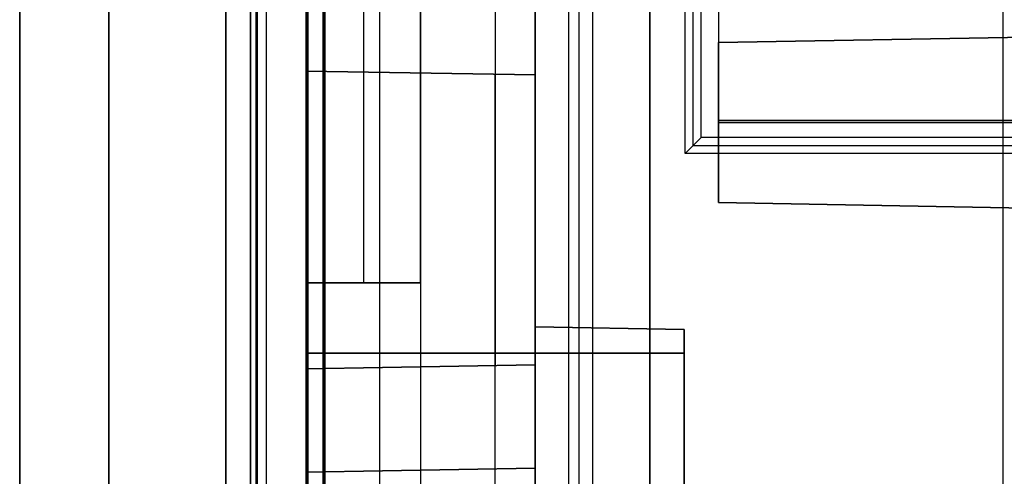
# Model space of a CAD drawing. Extents: x -9 to 8, y 1 to 147.
# Tile 15 of 181: x -9 to 0, y 16 to 20. Entities that reach past the tile are written whole.
import ezdxf

# ---------------------------------------------------------------- set-up
doc = ezdxf.new("R2010")
doc.units = 0
doc.layers.add('DEFAULT', color=7, linetype='CONTINUOUS')

msp = doc.modelspace()

# ---------------------------------------------------------------- linework, layer by layer
at = {"layer": 'DEFAULT', "color": 254}
for p, q in [((-8.8443, 8.2282, -18.7772), (-8.8443, 103.643, -18.7772)), ((-8.0653, 103.643, -17.9775), (-8.0653, 8.2282, -17.9775)), ((-4.3443, 6.9374, -107.0118), (-4.3443, 69.7297, -107.0118)), ((-3.8443, 69.7351, -107.0249), (-3.8443, 6.9243, -107.0249)), ((-3.3443, 6.9112, -107.038), (-3.3443, 69.7405, -107.038)), ((-6.3443, 69.6334, -103.4118), (-6.3443, 15.9324, -103.4118)), ((-6.3443, 16.8362, -101.0618), (-6.3443, 69.6334, -101.0618)), ((-5.3443, 69.6596, -103.4293), (-5.3443, 15.9498, -103.4293)), ((-4.6943, 69.6766, -101.033), (-4.6943, 16.865, -101.033)), ((-4.3443, 69.6858, -103.4467), (-4.3443, 15.9673, -103.4467)), ((-3.3443, 69.4146, -107.3608), (-3.3443, 7.2144, -107.3608)), ((-8.0653, 8.2676, -107.56), (-8.0653, 69.0378, -107.56)), ((-5.7048, 69.0632, -107.6218), (-5.7048, 8.2058, -107.6218)), ((-3.3443, 69.0886, -107.6837), (-3.3443, 8.144, -107.6837)), ((-6.3443, 17.5862, -102.6618), (-6.3443, 68.9096, -102.6618)), ((-6.3443, 68.9096, -101.8118), (-6.3443, 17.5862, -101.8118)), ((-5.8443, 68.9096, -102.6618), (-5.8443, 17.5862, -102.6618)), ((-5.8443, 68.9096, -101.8118), (-5.8443, 17.5862, -101.8118)), ((-5.3443, 68.9096, -102.6618), (-5.3443, 17.5862, -102.6618)), ((-5.3443, 17.5862, -101.8118), (-5.3443, 68.9096, -101.8118)), ((-5.3443, 68.9096, -102.2368), (-5.3443, 17.5862, -102.2368)), ((-5.3443, 68.7814, -104.3943), (-5.3443, 15.9498, -104.3943)), ((-4.3443, 15.9673, -104.3769), (-4.3443, 68.8362, -104.3769)), ((-6.3443, 15.9324, -104.4118), (-6.3443, 68.7265, -104.4118)), ((-6.3443, 68.0274, -105.1042), (-6.3443, 9.2239, -105.1042)), ((-5.3443, 68.0382, -105.1304), (-5.3443, 9.1977, -105.1304)), ((-4.3443, 68.049, -105.1566), (-4.3443, 9.1716, -105.1566)), ((-0.2588, 8.6531, -19.7), (-0.2588, 51.5282, -19.7)), ((-0.2588, 9.9443, -18.1), (-0.2588, 50.237, -18.1)), ((-6.8289, 10.8888, -18.6), (-6.8289, 49.0968, -18.6)), ((-6.8289, 10.8888, -19.8), (-6.8289, 49.0968, -19.8)), ((-6.8289, 49.0968, -19.2), (-6.8289, 10.8888, -19.2)), ((-6.7815, 10.8888, -18.7), (-6.7815, 49.1419, -18.7)), ((-6.7815, 10.8888, -18.7), (-6.7815, 49.1419, -18.7)), ((-6.7771, 10.8888, -19.2), (-6.7771, 49.1419, -19.2)), ((-6.7771, 10.8888, -19.2), (-6.7771, 49.1419, -19.2)), ((-6.7728, 49.1419, -19.7), (-6.7728, 10.8888, -19.7)), ((-6.7728, 49.1419, -19.7), (-6.7728, 10.8888, -19.7)), ((-6.3289, 11.5888, -20.933), (-6.3289, 48.3968, -20.933)), ((-6.3289, 11.5888, -17.932), (-6.3289, 48.3968, -17.932)), ((-6.3289, 48.3968, -18.5956), (-6.3289, 11.5888, -18.5956)), ((-6.3289, 11.5888, -19.8044), (-6.3289, 48.3968, -19.8044)), ((-6.3289, 11.5888, -20.3687), (-6.3289, 48.3968, -20.3687)), ((-6.3289, 11.5888, -18.2638), (-6.3289, 48.3968, -18.2638)), ((-6.1972, 48.4419, -18.7), (-6.1972, 11.5888, -18.7)), ((-6.1972, 48.4419, -18.7), (-6.1972, 11.5888, -18.7)), ((-6.1894, 11.5888, -18.4), (-6.1894, 48.4419, -18.4)), ((-6.1894, 11.5888, -18.4), (-6.1894, 48.4419, -18.4)), ((-6.1815, 48.4419, -18.1), (-6.1815, 11.5888, -18.1)), ((-6.1815, 48.4419, -18.1), (-6.1815, 11.5888, -18.1)), ((-8.8443, 45.6608, -54.0092), (-8.8443, 12.9054, -54.0092)), ((-7.0443, 38.723, -20.9518), (-7.0443, 13.4881, -20.9518)), ((-7.0443, 13.4881, -24.2817), (-7.0443, 38.723, -24.2817)), ((-7.0443, 38.723, -22.6167), (-7.0443, 13.4881, -22.6167)), ((-6.3443, 28.4419, -54.316), (-6.3443, 14.5615, -54.316)), ((-8.8443, 27.7693, -106.7603), (-8.8443, 8.2676, -106.7603)), ((-3.035, 18.7174, -19.7), (-3.035, 27.7048, -19.7)), ((-2.965, 18.7874, -18.9), (-2.965, 27.6348, -18.9)), ((-6.3443, 27.5289, -100.0618), (-6.3443, 16.8362, -100.0618)), ((-5.3443, 27.5463, -100.0793), (-5.3443, 16.8537, -100.0793)), ((-4.3443, 16.8711, -101.0269), (-4.3443, 27.5638, -101.0269)), ((-4.3443, 27.5638, -100.0967), (-4.3443, 16.8711, -100.0967)), ((-4.3443, 27.5638, -100.5618), (-4.3443, 16.8711, -100.5618)), ((-2.895, 18.8574, -18.1), (-2.895, 27.5648, -18.1)), ((-6.6943, 21.4511, -24.2908), (-6.6943, 13.479, -24.2908)), ((-6.3443, 13.4698, -24.3), (-6.3443, 21.4419, -24.3)), ((-6.3443, 19.4377, -31.3458), (-6.3443, 9.1845, -31.3458)), ((-6.3443, 19.4377, -32.5458), (-6.3443, 19.4377, -31.3458)), ((-6.3443, 10.6222, -32.5458), (-6.3443, 19.4377, -32.5458)), ((-6.3443, 19.4377, -76.4818), (-6.3443, 14.5615, -76.4818)), ((-6.3443, 19.4377, -77.6818), (-6.3443, 19.4377, -76.4818)), ((-6.3443, 14.5615, -77.6818), (-6.3443, 19.4377, -77.6818)), ((-4.3443, 19.4028, -77.6468), (-6.3443, 19.4377, -77.6818)), ((-4.3443, 19.4028, -76.5167), (-6.3443, 19.4377, -76.4818)), ((-4.3443, 19.4028, -31.3807), (-6.3443, 19.4377, -31.3458)), ((-6.3443, 19.4377, -32.5458), (-4.3443, 19.4028, -32.5109)), ((-6.3443, 19.4377, -77.0818), (-4.3443, 19.4028, -77.0818)), ((-6.3443, 19.4377, -31.9458), (-4.3443, 19.4028, -31.9458)), ((-5.3443, 19.4202, -76.4992), (-5.3443, 19.4202, -77.6643)), ((-5.3443, 19.4202, -31.3632), (-5.3443, 19.4202, -32.5283)), ((-4.6943, 14.5183, -77.653), (-4.6943, 19.4089, -77.653)), ((-4.6943, 14.5183, -76.5106), (-4.6943, 19.4089, -76.5106)), ((-4.6943, 9.1413, -31.3746), (-4.6943, 19.4089, -31.3746)), ((-4.6943, 10.5036, -32.517), (-4.6943, 19.4089, -32.517)), ((-4.3443, 19.4028, -31.3807), (-4.3443, 17.2028, -31.3807)), ((-4.3443, 17.2028, -32.5109), (-4.3443, 19.4028, -32.5109)), ((-4.3443, 19.4028, -32.5109), (-4.3443, 19.4028, -31.3807)), ((-4.3443, 19.4028, -76.5167), (-4.3443, 17.2028, -76.5167)), ((-4.3443, 17.2028, -77.6468), (-4.3443, 19.4028, -77.6468)), ((-4.3443, 19.4028, -77.6468), (-4.3443, 19.4028, -76.5167)), ((-4.3443, 17.2028, -31.9458), (-4.3443, 19.4028, -31.9458)), ((-4.3443, 17.2028, -77.0818), (-4.3443, 19.4028, -77.0818)), ((-2.895, 18.8574, -18.1), (-3.035, 18.7174, -19.7)), ((4.263, 18.8574, -18.1), (-2.895, 18.8574, -18.1)), ((-0.2588, 9.9443, -18.1), (-0.2588, 18.8574, -18.1)), ((-2.965, 18.7874, -18.9), (4.333, 18.7874, -18.9)), ((4.403, 18.7174, -19.7), (-3.035, 18.7174, -19.7)), ((-0.2588, 8.6531, -19.7), (-0.2588, 18.7174, -19.7)), ((-4.3443, 18.3028, -31.3807), (-4.3443, 18.3028, -32.5109)), ((-4.3443, 18.3028, -76.5167), (-4.3443, 18.3028, -77.6468)), ((-6.3443, 17.5862, -101.8118), (-6.3443, 17.5862, -102.6618)), ((-5.3443, 17.5862, -102.6618), (-6.3443, 17.5862, -102.6618)), ((-6.3443, 17.5862, -101.8118), (-5.3443, 17.5862, -101.8118)), ((-6.3443, 17.5862, -102.2368), (-5.3443, 17.5862, -102.2368)), ((-5.8443, 17.5862, -102.6618), (-5.8443, 17.5862, -101.8118)), ((-5.3443, 17.5862, -101.8118), (-5.3443, 17.5862, -102.6618)), ((-4.3443, 17.2028, -31.3807), (-4.3443, 17.2028, -32.5109)), ((-4.3443, 17.2028, -76.5167), (-4.3443, 17.2028, -77.6468)), ((-4.3443, 17.2028, -77.6468), (-3.0443, 17.1801, -77.6242)), ((-3.0443, 17.1801, -76.5394), (-4.3443, 17.2028, -76.5167)), ((-3.0443, 17.1801, -31.4034), (-4.3443, 17.2028, -31.3807)), ((-4.3443, 17.2028, -32.5109), (-3.0443, 17.1801, -32.4882)), ((-4.3443, 17.2028, -77.0818), (-3.0443, 17.1801, -77.0818)), ((-4.3443, 17.2028, -31.9458), (-3.0443, 17.1801, -31.9458)), ((-3.6943, 17.1914, -76.528), (-3.6943, 17.1914, -77.6355)), ((-3.6943, 17.1914, -31.392), (-3.6943, 17.1914, -32.4995)), ((-3.0443, 17.1801, -77.6242), (-3.0443, 14.5318, -77.6242)), ((-3.0443, 14.5318, -76.5394), (-3.0443, 17.1801, -76.5394)), ((-3.0443, 9.0981, -31.4034), (-3.0443, 17.1801, -31.4034)), ((-3.0443, 17.1801, -32.4882), (-3.0443, 10.3849, -32.4882)), ((-3.0443, 17.1801, -76.5394), (-3.0443, 17.1801, -77.6242)), ((-3.0443, 17.1801, -31.4034), (-3.0443, 17.1801, -32.4882)), ((-3.0443, 14.5318, -77.0818), (-3.0443, 17.1801, -77.0818)), ((-3.0443, 9.5919, -31.9458), (-3.0443, 17.1801, -31.9458)), ((-3.0443, 16.9734, -77.6242), (-6.3443, 16.9734, -77.6818)), ((-6.3443, 16.9734, -76.4818), (-3.0443, 16.9734, -76.5394)), ((-6.3443, 16.8362, -101.0618), (-4.3443, 16.8711, -101.0269)), ((-4.3443, 16.8711, -100.0967), (-6.3443, 16.8362, -100.0618)), ((-4.3443, 16.8711, -100.5618), (-6.3443, 16.8362, -100.5618)), ((-5.3443, 16.8537, -100.0793), (-5.3443, 16.8537, -101.0444)), ((-4.3443, 16.8711, -100.0967), (-4.3443, 16.8711, -101.0269)), ((-6.3443, 16.8362, -100.0618), (-6.3443, 16.8362, -101.0618)), ((-4.3443, 15.9673, -103.4467), (-6.3443, 15.9324, -103.4118)), ((-6.3443, 15.9324, -104.4118), (-4.3443, 15.9673, -104.3769)), ((-4.3443, 15.9673, -103.9118), (-6.3443, 15.9324, -103.9118)), ((-6.3443, 15.9324, -103.4118), (-6.3443, 15.9324, -104.4118)), ((-5.3443, 15.9498, -103.4293), (-5.3443, 15.9498, -104.3943)), ((-4.3443, 15.9673, -103.4467), (-4.3443, 15.9673, -104.3769))]:
    msp.add_line(p, q, dxfattribs=at)
at = {"layer": 'DEFAULT', "color": 171}
for p, q in [((-3.9627, 70.4573, -106.8618), (-3.9627, 1.062, -106.8618)), ((-4.05, 3.37, -104.3618), (-4.05, 27.5187, -104.3618))]:
    msp.add_line(p, q, dxfattribs=at)
at = {"layer": 'DEFAULT', "color": 250}
for p, q in [((-2.745, 27.4148, -18.1), (-2.745, 19.0074, -18.1)), ((-2.745, 27.4148, -27.244), (-2.745, 19.0074, -27.244)), ((-2.745, 27.4148, -22.672), (-2.745, 19.0074, -22.672)), ((-2.745, 19.0074, -18.1), (4.113, 19.0074, -18.1)), ((-2.745, 19.0074, -27.244), (4.113, 19.0074, -27.244)), ((-2.745, 19.0074, -18.1), (-2.745, 19.0074, -27.244)), ((-2.745, 19.0074, -22.672), (4.113, 19.0074, -22.672))]:
    msp.add_line(p, q, dxfattribs=at)
at = {"layer": 'DEFAULT', "color": 9}
for p, q in [((-2.7443, 19.6878, -78.1737), (5.8457, 19.8377, -78.3236)), ((-2.7443, 19.6878, -71.9735), (5.8457, 19.8377, -71.8236)), ((5.8457, 19.8377, -31.5935), (-2.7443, 19.6878, -31.7435)), ((-2.7443, 19.6878, -37.9436), (5.8457, 19.8377, -38.0935)), ((-2.7443, 19.6878, -75.0736), (5.8457, 19.8377, -75.0736)), ((-2.7443, 19.6878, -34.8435), (5.8457, 19.8377, -34.8435)), ((-2.7443, 18.2877, -78.1737), (-2.7443, 19.6878, -78.1737)), ((-2.7443, 19.6878, -78.1737), (-2.7443, 19.6878, -71.9735)), ((-2.7443, 19.6878, -71.9735), (-2.7443, 18.2877, -71.9735)), ((-2.7443, 19.6878, -31.7435), (-2.7443, 18.2877, -31.7435)), ((-2.7443, 18.2877, -37.9436), (-2.7443, 19.6878, -37.9436)), ((-2.7443, 19.6878, -37.9436), (-2.7443, 19.6878, -31.7435)), ((-2.7443, 18.2877, -75.0736), (-2.7443, 19.6878, -75.0736)), ((-2.7443, 18.2877, -34.8435), (-2.7443, 19.6878, -34.8435)), ((5.8457, 18.9877, -78.3236), (-2.7443, 18.9877, -78.1737)), ((-2.7443, 18.9877, -71.9735), (5.8457, 18.9877, -71.8236)), ((-2.7443, 18.9877, -78.1737), (-2.7443, 18.9877, -71.9735)), ((-2.7443, 18.9877, -31.7435), (5.8457, 18.9877, -31.5935)), ((5.8457, 18.9877, -38.0935), (-2.7443, 18.9877, -37.9436)), ((-2.7443, 18.9877, -37.9436), (-2.7443, 18.9877, -31.7435)), ((-2.7443, 18.2877, -78.1737), (5.8457, 18.1377, -78.3236)), ((5.8457, 18.1377, -71.8236), (-2.7443, 18.2877, -71.9735)), ((-2.7443, 18.2877, -71.9735), (-2.7443, 18.2877, -78.1737)), ((-2.7443, 18.2877, -31.7435), (5.8457, 18.1377, -31.5935)), ((-2.7443, 18.2877, -37.9436), (5.8457, 18.1377, -38.0935)), ((-2.7443, 18.2877, -31.7435), (-2.7443, 18.2877, -37.9436)), ((5.8457, 18.1377, -75.0736), (-2.7443, 18.2877, -75.0736)), ((5.8457, 18.1377, -34.8435), (-2.7443, 18.2877, -34.8435))]:
    msp.add_line(p, q, dxfattribs=at)

doc.saveas('drawing.dxf')
